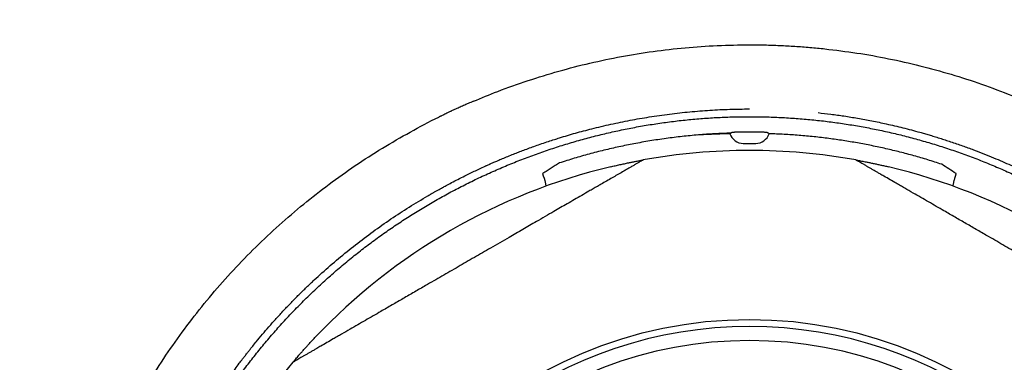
# Model space of a CAD drawing. Header units: millimetres. Extents: x 8 to 953, y 12 to 383.
# Tile 9 of 151: x 470 to 498, y 149 to 159. Entities that reach past the tile are written whole.
import ezdxf

# ---------------------------------------------------------------- set-up
doc = ezdxf.new("R2010")
doc.units = ezdxf.units.MM

msp = doc.modelspace()

# ---------------------------------------------------------------- linework, layer by layer
at = {"color": 7, "linetype": 'Continuous', "lineweight": 30}
for p, q in [((490.358, 156.008), (490.251, 156.008)), ((490.465, 156.008), (490.358, 156.008)), ((490.181, 155.688), (490.249, 155.688)), ((490.249, 155.688), (490.466, 155.688)), ((490.466, 155.688), (490.534, 155.688))]:
    msp.add_line(p, q, dxfattribs=at)
for radius in [124.992, 12.2]:
    msp.add_circle((490.358, 138.488), radius, dxfattribs=at)
for radius, start, end in [(17, 79.7499, 100.2501), (17, 103.4166, 136.5834), (17, 43.4166, 76.5834), (12, 16.5978, 163.4022), (11.6, 7.5287, 172.4713), (17, 139.7499, 160.2501)]:
    msp.add_arc((490.358, 138.488), radius, start, end, dxfattribs=at)
for centre, major_axis, start_param, end_param in [((490.181, 156.088), (0.4, 0), 3.460083, 4.712389), ((490.534, 156.088), (-0.4, 0), 1.570796, 2.820711)]:
    msp.add_ellipse(centre, major_axis=major_axis, ratio=0.999848, start_param=start_param, end_param=end_param, dxfattribs=at)
for points, knots in [([(482.515, 156.882), (482.744, 156.978), (483.253, 157.192), (484.062, 157.477), (484.937, 157.746), (485.823, 157.974), (486.718, 158.161), (487.622, 158.307), (488.53, 158.41), (489.443, 158.475), (490.053, 158.483), (490.358, 158.488)], [0, 0, 0, 0, 0.092197, 0.205673, 0.319148, 0.432623, 0.546099, 0.659574, 0.773049, 0.886525, 1, 1, 1, 1]), ([(482.514, 156.885), (482.488, 156.874), (482.416, 156.843), (482.3, 156.793), (482.17, 156.735), (482.055, 156.683), (481.957, 156.638), (481.874, 156.599), (481.798, 156.564), (481.731, 156.532), (481.675, 156.505), (481.63, 156.483), (481.595, 156.466), (481.569, 156.453), (481.551, 156.444), (481.539, 156.439), (481.533, 156.435), (481.529, 156.434), (481.529, 156.433), (481.529, 156.433), (481.529, 156.433), (481.529, 156.433)], [0, 0, 0, 0, 0.077605, 0.217172, 0.349228, 0.472556, 0.56412, 0.6487, 0.725673, 0.794417, 0.85431, 0.89701, 0.932772, 0.96124, 0.977596, 0.989516, 0.996895, 0.9989, 0.999529, 0.999776, 1, 1, 1, 1]), ([(470.473, 140.632), (470.51, 140.934), (470.583, 141.54), (470.746, 142.44), (470.946, 143.333), (471.188, 144.215), (471.47, 145.085), (471.791, 145.942), (472.152, 146.783), (472.55, 147.607), (472.985, 148.411), (473.457, 149.195), (473.964, 149.956), (474.506, 150.694), (475.08, 151.406), (475.687, 152.091), (476.324, 152.747), (476.991, 153.374), (477.685, 153.969), (478.406, 154.532), (479.152, 155.062), (479.921, 155.558), (480.714, 156.013), (481.251, 156.304), (481.528, 156.433), (481.529, 156.433)], [0, 0, 0, 0, 0.045451, 0.090901, 0.136352, 0.181802, 0.227253, 0.272703, 0.318154, 0.363604, 0.409055, 0.454506, 0.499956, 0.545407, 0.590857, 0.636308, 0.681758, 0.727209, 0.77266, 0.81811, 0.863561, 0.909011, 0.954462, 0.999912, 1, 1, 1, 1]), ([(472.284, 140.436), (472.298, 140.557), (472.326, 140.803), (472.379, 141.177), (472.442, 141.565), (472.516, 141.966), (472.606, 142.395), (472.714, 142.851), (472.809, 143.212), (472.879, 143.459), (472.918, 143.593), (472.961, 143.737), (473.009, 143.891), (473.059, 144.048), (473.13, 144.264), (473.222, 144.532), (473.337, 144.847), (473.451, 145.142), (473.562, 145.416), (473.67, 145.671), (473.77, 145.898), (473.861, 146.098), (473.944, 146.273), (474.007, 146.405), (474.052, 146.496), (474.08, 146.553), (474.107, 146.607), (474.133, 146.659), (474.158, 146.709), (474.19, 146.771), (474.232, 146.852), (474.288, 146.96), (474.354, 147.085), (474.432, 147.228), (474.521, 147.389), (474.622, 147.567), (474.74, 147.77), (474.878, 147.998), (475.036, 148.252), (475.213, 148.524), (475.409, 148.816), (475.626, 149.124), (475.81, 149.376), (475.944, 149.552), (476.017, 149.647), (476.08, 149.727), (476.187, 149.863), (476.39, 150.116), (476.647, 150.419), (476.91, 150.715), (477.123, 150.947), (477.338, 151.172), (477.554, 151.391), (477.771, 151.603), (477.989, 151.81), (478.29, 152.084), (478.678, 152.421), (479.163, 152.813), (479.66, 153.187), (480.168, 153.543), (480.686, 153.881), (481.056, 154.105), (481.261, 154.224), (481.294, 154.243), (481.318, 154.257), (481.341, 154.27), (481.367, 154.285), (481.396, 154.301), (481.427, 154.319), (481.476, 154.347), (481.544, 154.385), (481.636, 154.435), (481.753, 154.499), (481.9, 154.577), (482.078, 154.67), (482.279, 154.771), (482.47, 154.865), (482.648, 154.949), (482.764, 155.003), (482.842, 155.038), (482.88, 155.055), (482.917, 155.073), (482.951, 155.087), (482.975, 155.098), (482.992, 155.106), (483.032, 155.123), (483.101, 155.154), (483.211, 155.201), (483.341, 155.257), (483.493, 155.32), (483.647, 155.382), (483.8, 155.442), (483.95, 155.499), (484.11, 155.558), (484.279, 155.619), (484.457, 155.681), (484.637, 155.742), (484.805, 155.796), (485.062, 155.877), (485.415, 155.982), (485.902, 156.112), (486.418, 156.234), (486.962, 156.346), (487.518, 156.443), (488.084, 156.524), (488.659, 156.588), (489.23, 156.632), (489.796, 156.66), (490.171, 156.664), (490.358, 156.666)], [0, 0, 0, 0, 0.013674, 0.027897, 0.042673, 0.058009, 0.07391, 0.092059, 0.110904, 0.115956, 0.121056, 0.126612, 0.13296, 0.139176, 0.145257, 0.158572, 0.171176, 0.183057, 0.194205, 0.204613, 0.214272, 0.222147, 0.229431, 0.236122, 0.238588, 0.240961, 0.243241, 0.245428, 0.247523, 0.249524, 0.253285, 0.257831, 0.263164, 0.269287, 0.276202, 0.283914, 0.292425, 0.302692, 0.313931, 0.326146, 0.339342, 0.353522, 0.368688, 0.374544, 0.378419, 0.382238, 0.386046, 0.397935, 0.418871, 0.430833, 0.442664, 0.45436, 0.465921, 0.477345, 0.488631, 0.499778, 0.523234, 0.546655, 0.570033, 0.593358, 0.616617, 0.6398, 0.642195, 0.643291, 0.644198, 0.645218, 0.646351, 0.647596, 0.648954, 0.650424, 0.653869, 0.657806, 0.662234, 0.668932, 0.676504, 0.684947, 0.694254, 0.70053, 0.707142, 0.708672, 0.710219, 0.711783, 0.713364, 0.714312, 0.714862, 0.715423, 0.719185, 0.723386, 0.72896, 0.735151, 0.741956, 0.747636, 0.753679, 0.760082, 0.766843, 0.773958, 0.781424, 0.788175, 0.79391, 0.811857, 0.829687, 0.850759, 0.871657, 0.892377, 0.91437, 0.93614, 0.957677, 0.978968, 1, 1, 1, 1]), ([(490.358, 120.529), (490.209, 120.53), (489.913, 120.532), (489.47, 120.549), (489.027, 120.576), (488.587, 120.614), (488.15, 120.662), (487.717, 120.721), (487.289, 120.79), (486.862, 120.869), (486.435, 120.959), (486.008, 121.06), (485.581, 121.173), (485.157, 121.296), (484.735, 121.429), (484.317, 121.573), (483.901, 121.728), (483.489, 121.892), (483.081, 122.067), (482.679, 122.251), (482.282, 122.445), (481.89, 122.649), (481.505, 122.861), (481.126, 123.082), (480.755, 123.311), (480.39, 123.548), (480.028, 123.796), (479.67, 124.054), (479.318, 124.321), (478.972, 124.597), (478.634, 124.881), (478.303, 125.174), (477.978, 125.475), (477.663, 125.783), (477.355, 126.097), (477.057, 126.419), (476.767, 126.749), (476.484, 127.087), (476.211, 127.43), (475.948, 127.78), (475.693, 128.135), (475.447, 128.495), (475.209, 128.863), (474.98, 129.238), (474.758, 129.621), (474.545, 130.009), (474.342, 130.402), (474.148, 130.801), (473.963, 131.205), (473.787, 131.614), (473.622, 132.027), (473.467, 132.442), (473.322, 132.86), (473.187, 133.281), (473.064, 133.702), (472.951, 134.123), (472.849, 134.545), (472.757, 134.97), (472.674, 135.401), (472.602, 135.837), (472.54, 136.276), (472.489, 136.715), (472.449, 137.154), (472.42, 137.593), (472.403, 138.032), (472.397, 138.471), (472.402, 138.911), (472.418, 139.351), (472.445, 139.791), (472.483, 140.23), (472.531, 140.666), (472.59, 141.1), (472.658, 141.53), (472.738, 141.959), (472.828, 142.389), (472.929, 142.82), (473.041, 143.249), (473.163, 143.675), (473.296, 144.097), (473.439, 144.516), (473.593, 144.931), (473.757, 145.342), (473.93, 145.749), (474.114, 146.15), (474.307, 146.547), (474.51, 146.939), (474.721, 147.323), (474.94, 147.7), (475.168, 148.07), (475.404, 148.436), (475.652, 148.798), (475.91, 149.157), (476.178, 149.51), (476.454, 149.857), (476.739, 150.197), (477.033, 150.53), (477.335, 150.856), (477.644, 151.174), (477.961, 151.484), (478.285, 151.785), (478.616, 152.078), (478.955, 152.362), (479.299, 152.637), (479.649, 152.902), (480.003, 153.158), (480.363, 153.404), (480.73, 153.643), (481.104, 153.873), (481.486, 154.096), (481.873, 154.309), (482.266, 154.513), (482.663, 154.707), (483.066, 154.892), (483.474, 155.067), (483.885, 155.232), (484.3, 155.387), (484.718, 155.531), (485.138, 155.665), (485.559, 155.788), (485.981, 155.9), (486.403, 156.001), (486.829, 156.093), (487.261, 156.175), (487.699, 156.247), (488.14, 156.309), (488.583, 156.359), (489.025, 156.398), (489.469, 156.426), (489.913, 156.443), (490.209, 156.445), (490.358, 156.446)], [0, 0, 0, 0, 0.007888, 0.015756, 0.023608, 0.031448, 0.039281, 0.046974, 0.054668, 0.062371, 0.070049, 0.077877, 0.085702, 0.09353, 0.101365, 0.109212, 0.117075, 0.124961, 0.132808, 0.140647, 0.148482, 0.156318, 0.16416, 0.171872, 0.179599, 0.187344, 0.195067, 0.202928, 0.210774, 0.218611, 0.226443, 0.234275, 0.242111, 0.249957, 0.257728, 0.265504, 0.273292, 0.281097, 0.288922, 0.296634, 0.304376, 0.312152, 0.319842, 0.32768, 0.335518, 0.34336, 0.351211, 0.359074, 0.366956, 0.374859, 0.382738, 0.390596, 0.398438, 0.406268, 0.414091, 0.421771, 0.429453, 0.437141, 0.444904, 0.452793, 0.460652, 0.468485, 0.476297, 0.484094, 0.49188, 0.499661, 0.507471, 0.515277, 0.523085, 0.530898, 0.538722, 0.546422, 0.554141, 0.561885, 0.569638, 0.577526, 0.585395, 0.59325, 0.601095, 0.608936, 0.616777, 0.624623, 0.632463, 0.640292, 0.648112, 0.655931, 0.663751, 0.671438, 0.679136, 0.68685, 0.694586, 0.702464, 0.710333, 0.718195, 0.726057, 0.733923, 0.741797, 0.749685, 0.757529, 0.765367, 0.773205, 0.781047, 0.788898, 0.796623, 0.804365, 0.812131, 0.819824, 0.827663, 0.835495, 0.843327, 0.851163, 0.859008, 0.866866, 0.874741, 0.882602, 0.890446, 0.898278, 0.906103, 0.913924, 0.921607, 0.929297, 0.936997, 0.944777, 0.952695, 0.960595, 0.968482, 0.976361, 0.984237, 0.992115, 1, 1, 1, 1]), ([(490.358, 156.446), (490.506, 156.445), (490.802, 156.443), (491.246, 156.426), (491.688, 156.399), (492.129, 156.361), (492.565, 156.313), (492.998, 156.254), (493.427, 156.185), (493.853, 156.106), (494.28, 156.016), (494.707, 155.915), (495.134, 155.802), (495.558, 155.679), (495.98, 155.546), (496.399, 155.402), (496.814, 155.247), (497.226, 155.083), (497.634, 154.908), (498.036, 154.724), (498.433, 154.53), (498.826, 154.326), (499.211, 154.114), (499.589, 153.893), (499.96, 153.665), (500.326, 153.427), (500.688, 153.179), (501.045, 152.921), (501.398, 152.654), (501.743, 152.378), (502.082, 152.094), (502.413, 151.801), (502.737, 151.5), (503.053, 151.192), (503.36, 150.878), (503.658, 150.556), (503.949, 150.226), (504.231, 149.888), (504.504, 149.545), (504.768, 149.195), (505.022, 148.84), (505.268, 148.48), (505.506, 148.112), (505.736, 147.737), (505.957, 147.354), (506.17, 146.966), (506.374, 146.573), (506.568, 146.174), (506.753, 145.77), (506.928, 145.361), (507.094, 144.948), (507.249, 144.533), (507.393, 144.115), (507.528, 143.694), (507.651, 143.273), (507.764, 142.852), (507.866, 142.43), (507.958, 142.005), (508.041, 141.574), (508.114, 141.138), (508.176, 140.699), (508.227, 140.26), (508.266, 139.821), (508.295, 139.382), (508.312, 138.943), (508.318, 138.504), (508.313, 138.064), (508.297, 137.624), (508.27, 137.184), (508.233, 136.745), (508.184, 136.309), (508.126, 135.875), (508.057, 135.445), (507.978, 135.016), (507.888, 134.586), (507.786, 134.155), (507.674, 133.726), (507.552, 133.3), (507.419, 132.878), (507.276, 132.459), (507.123, 132.044), (506.959, 131.633), (506.785, 131.227), (506.602, 130.825), (506.408, 130.428), (506.206, 130.036), (505.994, 129.652), (505.775, 129.275), (505.548, 128.905), (505.311, 128.539), (505.064, 128.177), (504.806, 127.819), (504.538, 127.465), (504.261, 127.118), (503.976, 126.778), (503.683, 126.445), (503.381, 126.119), (503.071, 125.801), (502.754, 125.491), (502.43, 125.19), (502.099, 124.897), (501.76, 124.613), (501.416, 124.338), (501.067, 124.073), (500.712, 123.817), (500.352, 123.571), (499.985, 123.332), (499.611, 123.102), (499.229, 122.879), (498.842, 122.666), (498.45, 122.462), (498.052, 122.268), (497.649, 122.083), (497.241, 121.908), (496.83, 121.743), (496.415, 121.588), (495.998, 121.444), (495.577, 121.31), (495.156, 121.187), (494.734, 121.075), (494.313, 120.974), (493.887, 120.882), (493.454, 120.8), (493.017, 120.728), (492.575, 120.667), (492.133, 120.616), (491.69, 120.577), (491.247, 120.549), (490.802, 120.532), (490.506, 120.53), (490.358, 120.529)], [0, 0, 0, 0, 0.0078885, 0.0157561, 0.0236076, 0.0314478, 0.0392815, 0.0469735, 0.0546684, 0.0623707, 0.0700492, 0.0778768, 0.085702, 0.0935297, 0.1013646, 0.1092116, 0.1170753, 0.1249606, 0.1328082, 0.1406472, 0.1484823, 0.1563183, 0.1641601, 0.171872, 0.1795985, 0.1873443, 0.195067, 0.2029277, 0.2107741, 0.2186108, 0.2264427, 0.2342746, 0.2421113, 0.2499575, 0.2577278, 0.2655044, 0.2732923, 0.2810966, 0.2889223, 0.2966339, 0.3043755, 0.3121518, 0.3198415, 0.3276802, 0.3355183, 0.3433602, 0.3512107, 0.3590743, 0.3669557, 0.3748592, 0.3827383, 0.3905964, 0.3984382, 0.4062681, 0.4140908, 0.4217711, 0.4294531, 0.4371411, 0.4449041, 0.452793, 0.4606515, 0.4684845, 0.476297, 0.4840938, 0.4918802, 0.4996611, 0.5074709, 0.5152771, 0.5230846, 0.5308981, 0.5387224, 0.5464222, 0.5541414, 0.5618846, 0.5696378, 0.577526, 0.5853951, 0.59325, 0.6010953, 0.608936, 0.6167769, 0.6246228, 0.6324633, 0.6402916, 0.6481124, 0.6559306, 0.6637508, 0.671438, 0.6791363, 0.6868501, 0.6945856, 0.7024645, 0.7103327, 0.7181953, 0.7260571, 0.7339227, 0.7417972, 0.7496853, 0.7575292, 0.7653675, 0.7732051, 0.781047, 0.788898, 0.7966226, 0.8043652, 0.8121306, 0.8198242, 0.8276625, 0.8354954, 0.8433274, 0.8511633, 0.8590078, 0.8668656, 0.8747412, 0.8826023, 0.8904464, 0.8982783, 0.9061026, 0.913924, 0.9216074, 0.929297, 0.9369972, 0.9447767, 0.9526947, 0.9605948, 0.9684819, 0.976361, 0.9842371, 0.9921151, 1, 1, 1, 1]), ([(492.307, 156.561), (492.427, 156.547), (492.673, 156.519), (493.047, 156.466), (493.435, 156.403), (493.837, 156.329), (494.265, 156.239), (494.722, 156.131), (495.082, 156.036), (495.329, 155.966), (495.463, 155.927), (495.607, 155.884), (495.761, 155.836), (495.918, 155.786), (496.134, 155.715), (496.402, 155.623), (496.717, 155.508), (497.012, 155.394), (497.286, 155.283), (497.541, 155.175), (497.768, 155.075), (497.968, 154.984), (498.144, 154.901), (498.275, 154.838), (498.367, 154.793), (498.423, 154.765), (498.477, 154.738), (498.529, 154.712), (498.579, 154.687), (498.641, 154.655), (498.722, 154.614), (498.83, 154.558), (498.955, 154.491), (499.098, 154.414), (499.259, 154.324), (499.437, 154.223), (499.64, 154.105), (499.868, 153.967), (500.122, 153.809), (500.395, 153.633), (500.686, 153.437), (500.994, 153.22), (501.246, 153.035), (501.422, 152.902), (501.517, 152.828), (501.597, 152.766), (501.733, 152.659), (501.986, 152.455), (502.289, 152.198), (502.586, 151.935), (502.817, 151.722), (503.042, 151.507), (503.261, 151.291), (503.474, 151.074), (503.68, 150.856), (503.954, 150.556), (504.291, 150.167), (504.683, 149.682), (505.057, 149.186), (505.413, 148.678), (505.751, 148.159), (505.975, 147.789), (506.094, 147.585), (506.113, 147.551), (506.127, 147.528), (506.14, 147.504), (506.155, 147.478), (506.172, 147.449), (506.189, 147.418), (506.217, 147.369), (506.255, 147.301), (506.305, 147.209), (506.369, 147.092), (506.447, 146.945), (506.54, 146.767), (506.641, 146.566), (506.735, 146.375), (506.819, 146.197), (506.873, 146.081), (506.909, 146.003), (506.926, 145.966), (506.943, 145.928), (506.958, 145.895), (506.969, 145.87), (506.976, 145.853), (506.994, 145.814), (507.024, 145.744), (507.072, 145.634), (507.127, 145.504), (507.19, 145.352), (507.252, 145.198), (507.312, 145.045), (507.369, 144.895), (507.428, 144.736), (507.489, 144.567), (507.552, 144.388), (507.612, 144.209), (507.666, 144.04), (507.747, 143.783), (507.852, 143.43), (507.982, 142.943), (508.104, 142.427), (508.216, 141.883), (508.313, 141.327), (508.394, 140.761), (508.458, 140.186), (508.502, 139.615), (508.53, 139.049), (508.534, 138.674), (508.536, 138.488)], [0, 0, 0, 0, 0.013674, 0.027897, 0.042673, 0.058009, 0.07391, 0.092059, 0.110905, 0.115956, 0.121056, 0.126612, 0.13296, 0.139176, 0.145257, 0.158572, 0.171176, 0.183057, 0.194205, 0.204613, 0.214272, 0.222147, 0.229431, 0.236122, 0.238588, 0.240961, 0.243241, 0.245428, 0.247523, 0.249524, 0.253285, 0.257831, 0.263164, 0.269287, 0.276202, 0.283914, 0.292425, 0.302692, 0.31393, 0.326146, 0.339342, 0.353522, 0.368688, 0.374544, 0.378419, 0.382238, 0.386046, 0.397935, 0.418871, 0.430833, 0.442664, 0.45436, 0.465921, 0.477345, 0.488631, 0.499778, 0.523234, 0.546655, 0.570033, 0.593358, 0.616617, 0.6398, 0.642195, 0.643291, 0.644198, 0.645218, 0.646351, 0.647596, 0.648954, 0.650424, 0.653869, 0.657806, 0.662234, 0.668932, 0.676504, 0.684947, 0.694254, 0.70053, 0.707142, 0.708672, 0.710219, 0.711783, 0.713364, 0.714312, 0.714862, 0.715423, 0.719185, 0.723386, 0.72896, 0.735151, 0.741957, 0.747637, 0.753679, 0.760083, 0.766843, 0.773958, 0.781424, 0.788175, 0.79391, 0.811857, 0.829687, 0.850759, 0.871657, 0.892377, 0.91437, 0.93614, 0.957677, 0.978968, 1, 1, 1, 1]), ([(489.831, 155.98), (489.676, 155.974), (489.367, 155.962), (488.904, 155.929), (488.444, 155.885), (487.985, 155.828), (487.529, 155.759), (487.083, 155.68), (486.648, 155.592), (486.222, 155.494), (485.798, 155.385), (485.376, 155.266), (485.098, 155.177), (484.958, 155.133)], [0, 0, 0, 0, 0.093693, 0.187108, 0.280312, 0.373369, 0.466347, 0.559309, 0.647054, 0.735049, 0.823245, 0.911582, 1, 1, 1, 1]), ([(489.801, 155.962), (489.647, 155.957), (489.341, 155.948), (489.035, 155.933), (488.884, 155.925)], [0, 0, 0, 0, 0.503648, 1, 1, 1, 1]), ([(489.829, 155.98), (489.825, 155.977), (489.816, 155.971), (489.806, 155.966), (489.801, 155.962)], [0, 0, 0, 0, 0.42077, 1, 1, 1, 1]), ([(489.86, 155.997), (489.856, 155.995), (489.846, 155.989), (489.836, 155.983), (489.831, 155.98)], [0, 0, 0, 0, 0.417275, 1, 1, 1, 1]), ([(490.251, 156.008), (490.23, 156.008), (490.188, 156.007), (490.127, 156.007), (490.07, 156.006), (490.018, 156.004), (489.972, 156.003), (489.933, 156.002), (489.902, 156), (489.879, 155.999), (489.864, 155.998), (489.861, 155.998), (489.86, 155.997)], [0, 0, 0, 0, 0.092792, 0.185587, 0.278331, 0.371086, 0.464751, 0.558443, 0.655846, 0.75332, 0.861636, 1, 1, 1, 1]), ([(490.856, 155.997), (490.855, 155.997), (490.854, 155.998), (490.848, 155.998), (490.837, 155.999), (490.818, 156), (490.792, 156.001), (490.756, 156.003), (490.709, 156.004), (490.656, 156.005), (490.596, 156.007), (490.531, 156.007), (490.487, 156.008), (490.465, 156.008)], [0, 0, 0, 0, 0.074103, 0.148189, 0.235416, 0.322882, 0.409917, 0.508005, 0.606058, 0.704344, 0.802617, 0.901311, 1, 1, 1, 1]), ([(490.885, 155.98), (490.881, 155.982), (490.871, 155.988), (490.861, 155.994), (490.856, 155.997)], [0, 0, 0, 0, 0.4172747, 1, 1, 1, 1]), ([(490.914, 155.961), (490.91, 155.964), (490.901, 155.97), (490.891, 155.976), (490.885, 155.98)], [0, 0, 0, 0, 0.39994, 1, 1, 1, 1]), ([(495.818, 155.096), (495.687, 155.138), (495.426, 155.222), (495.031, 155.337), (494.634, 155.442), (494.233, 155.538), (493.829, 155.625), (493.425, 155.702), (493.019, 155.769), (492.609, 155.828), (492.191, 155.877), (491.766, 155.916), (491.34, 155.945), (491.056, 155.956), (490.914, 155.961)], [0, 0, 0, 0, 0.082301, 0.164625, 0.246949, 0.329249, 0.412027, 0.494805, 0.576655, 0.658505, 0.743865, 0.829252, 0.914639, 1, 1, 1, 1]), ([(487.333, 155.216), (487.332, 155.216), (487.331, 155.215), (487.323, 155.211), (487.311, 155.204), (487.292, 155.193), (487.267, 155.179), (487.236, 155.16), (487.199, 155.139), (487.15, 155.111), (487.088, 155.075), (487.009, 155.029), (486.925, 154.981), (486.836, 154.93), (486.729, 154.867), (486.601, 154.794), (486.452, 154.708), (486.299, 154.619), (486.16, 154.539), (486.032, 154.465), (485.916, 154.399), (485.768, 154.313), (485.591, 154.211), (485.385, 154.092), (485.185, 153.976), (484.99, 153.864), (484.781, 153.743), (484.552, 153.611), (484.257, 153.44), (483.915, 153.243), (483.569, 153.043), (483.264, 152.867), (482.934, 152.677), (482.539, 152.448), (482.077, 152.182), (481.615, 151.915), (481.201, 151.676), (480.835, 151.465), (480.517, 151.281), (480.2, 151.098), (479.915, 150.934), (479.663, 150.788), (479.443, 150.661), (479.224, 150.535), (478.998, 150.404), (478.806, 150.293), (478.647, 150.202), (478.508, 150.121), (478.351, 150.031), (478.197, 149.942), (478.075, 149.872), (477.984, 149.819), (477.904, 149.772), (477.826, 149.727), (477.75, 149.684), (477.678, 149.642), (477.611, 149.603), (477.548, 149.567), (477.5, 149.539), (477.464, 149.519), (477.439, 149.504), (477.418, 149.492), (477.4, 149.481), (477.386, 149.473), (477.384, 149.472), (477.383, 149.472)], [0, 0, 0, 0, 0.004931, 0.009863, 0.014918, 0.019973, 0.025981, 0.03199, 0.038125, 0.044261, 0.05392, 0.063583, 0.073423, 0.083264, 0.093086, 0.107971, 0.12286, 0.13792, 0.152981, 0.163085, 0.174487, 0.18589, 0.204997, 0.224109, 0.243219, 0.260493, 0.277767, 0.300588, 0.323418, 0.35861, 0.393821, 0.417777, 0.441737, 0.483596, 0.525472, 0.567398, 0.609341, 0.638238, 0.667144, 0.696087, 0.725046, 0.745259, 0.765472, 0.785725, 0.805977, 0.82858, 0.83994, 0.8513, 0.868438, 0.885573, 0.897073, 0.905584, 0.914095, 0.922658, 0.931219, 0.939763, 0.948306, 0.957013, 0.965716, 0.970791, 0.975866, 0.981032, 0.986197, 0.993043, 1, 1, 1, 1]), ([(484.958, 155.133), (484.919, 155.108), (484.84, 155.059), (484.722, 154.983), (484.605, 154.906), (484.527, 154.854), (484.488, 154.829)], [0, 0, 0, 0, 0.250855, 0.501141, 0.750855, 1, 1, 1, 1]), ([(486.413, 155.024), (486.457, 155.034), (486.545, 155.055), (486.675, 155.084), (486.802, 155.112), (486.918, 155.136), (487.023, 155.157), (487.104, 155.173), (487.171, 155.186), (487.223, 155.196), (487.267, 155.204), (487.3, 155.21), (487.32, 155.214), (487.331, 155.216), (487.332, 155.216), (487.333, 155.216)], [0, 0, 0, 0, 0.11313, 0.226419, 0.339578, 0.452532, 0.544148, 0.635703, 0.697416, 0.759228, 0.820754, 0.873714, 0.926603, 0.963306, 1, 1, 1, 1]), ([(503.333, 149.472), (503.332, 149.472), (503.331, 149.472), (503.323, 149.477), (503.311, 149.484), (503.292, 149.495), (503.267, 149.509), (503.236, 149.528), (503.199, 149.549), (503.15, 149.577), (503.088, 149.613), (503.009, 149.658), (502.925, 149.707), (502.836, 149.758), (502.729, 149.82), (502.601, 149.894), (502.452, 149.98), (502.299, 150.069), (502.16, 150.149), (502.032, 150.223), (501.916, 150.289), (501.768, 150.375), (501.591, 150.477), (501.385, 150.596), (501.185, 150.712), (500.99, 150.824), (500.781, 150.945), (500.552, 151.077), (500.257, 151.248), (499.915, 151.445), (499.569, 151.645), (499.264, 151.821), (498.934, 152.011), (498.539, 152.24), (498.077, 152.506), (497.615, 152.773), (497.201, 153.012), (496.835, 153.223), (496.517, 153.407), (496.2, 153.59), (495.915, 153.754), (495.663, 153.9), (495.443, 154.027), (495.224, 154.153), (494.998, 154.283), (494.806, 154.394), (494.647, 154.486), (494.508, 154.566), (494.351, 154.657), (494.197, 154.746), (494.075, 154.816), (493.984, 154.869), (493.904, 154.915), (493.826, 154.961), (493.75, 155.004), (493.678, 155.046), (493.611, 155.085), (493.548, 155.121), (493.5, 155.149), (493.464, 155.169), (493.439, 155.184), (493.418, 155.196), (493.4, 155.206), (493.386, 155.215), (493.384, 155.216), (493.383, 155.216)], [0, 0, 0, 0, 0.004931, 0.009863, 0.014918, 0.019973, 0.025981, 0.03199, 0.038125, 0.044261, 0.05392, 0.063583, 0.073423, 0.083264, 0.093086, 0.107971, 0.12286, 0.13792, 0.152981, 0.163085, 0.174487, 0.18589, 0.204997, 0.224109, 0.243219, 0.260493, 0.277767, 0.300588, 0.323418, 0.35861, 0.393821, 0.417777, 0.441737, 0.483596, 0.525472, 0.567398, 0.609341, 0.638238, 0.667144, 0.696087, 0.725046, 0.745259, 0.765472, 0.785725, 0.805977, 0.82858, 0.83994, 0.8513, 0.868438, 0.885573, 0.897073, 0.905584, 0.914095, 0.922658, 0.931219, 0.939763, 0.948306, 0.957013, 0.965716, 0.970791, 0.975866, 0.981032, 0.986197, 0.993043, 1, 1, 1, 1]), ([(493.383, 155.216), (493.384, 155.216), (493.386, 155.216), (493.403, 155.212), (493.426, 155.208), (493.453, 155.203), (493.491, 155.196), (493.541, 155.187), (493.607, 155.174), (493.684, 155.159), (493.773, 155.141), (493.874, 155.12), (493.979, 155.097), (494.085, 155.074), (494.193, 155.049), (494.266, 155.032), (494.302, 155.024)], [0, 0, 0, 0, 0.051378, 0.102801, 0.144909, 0.187186, 0.229378, 0.299141, 0.369181, 0.439133, 0.532226, 0.62551, 0.719076, 0.812844, 0.906595, 1, 1, 1, 1]), ([(496.228, 154.829), (496.159, 154.874), (496.023, 154.964), (495.886, 155.052), (495.818, 155.096)], [0, 0, 0, 0, 0.5, 1, 1, 1, 1]), ([(484.515, 154.724), (484.512, 154.732), (484.507, 154.748), (484.501, 154.769), (484.496, 154.787), (484.491, 154.806), (484.487, 154.823), (484.488, 154.827), (484.488, 154.829)], [0, 0, 0, 0, 0.126187, 0.252373, 0.382227, 0.512081, 0.752873, 1, 1, 1, 1]), ([(484.515, 154.724), (484.52, 154.707), (484.528, 154.681), (484.539, 154.64), (484.547, 154.608), (484.555, 154.573), (484.562, 154.537), (484.568, 154.503), (484.571, 154.481), (484.573, 154.472)], [0, 0, 0, 0, 0.256901, 0.389141, 0.52138, 0.649967, 0.778552, 0.910975, 1, 1, 1, 1]), ([(496.143, 154.472), (496.144, 154.479), (496.147, 154.5), (496.152, 154.532), (496.159, 154.569), (496.167, 154.604), (496.177, 154.643), (496.189, 154.685), (496.197, 154.711), (496.201, 154.724)], [0, 0, 0, 0, 0.073466, 0.202611, 0.331757, 0.464778, 0.597802, 0.797219, 1, 1, 1, 1]), ([(496.201, 154.724), (496.203, 154.732), (496.208, 154.748), (496.214, 154.769), (496.22, 154.787), (496.225, 154.806), (496.229, 154.824), (496.228, 154.827), (496.228, 154.829)], [0, 0, 0, 0, 0.126102, 0.252203, 0.38197, 0.511736, 0.75269, 1, 1, 1, 1]), ([(477.383, 149.472), (477.384, 149.473), (477.385, 149.474), (477.396, 149.488), (477.411, 149.505), (477.429, 149.526), (477.454, 149.555), (477.488, 149.594), (477.531, 149.644), (477.583, 149.704), (477.643, 149.772), (477.712, 149.849), (477.784, 149.928), (477.857, 150.009), (477.933, 150.09), (477.984, 150.144), (478.009, 150.172)], [0, 0, 0, 0, 0.051378, 0.102801, 0.144909, 0.187186, 0.229378, 0.299141, 0.369181, 0.439133, 0.532226, 0.62551, 0.719076, 0.812844, 0.906595, 1, 1, 1, 1])]:
    msp.add_open_spline(points, degree=3, knots=knots, dxfattribs=at)
for points in [[(490.358, 158.488), (490.501, 158.487), (490.787, 158.485), (491.217, 158.471), (491.646, 158.447), (492.074, 158.416), (492.359, 158.387), (492.502, 158.372)], [(492.502, 158.372), (492.805, 158.336), (493.41, 158.262), (494.31, 158.1), (495.203, 157.899), (496.085, 157.657), (496.956, 157.375), (497.812, 157.054), (498.653, 156.694), (499.477, 156.295), (500.281, 155.86), (501.065, 155.388), (501.827, 154.881), (502.564, 154.34), (503.276, 153.765), (503.961, 153.158), (504.617, 152.521), (505.244, 151.855), (505.839, 151.16), (506.402, 150.439), (506.932, 149.693), (507.427, 148.924), (507.886, 148.133), (508.309, 147.321), (508.694, 146.491), (509.041, 145.645), (509.348, 144.783), (509.616, 143.908), (509.844, 143.022), (510.031, 142.127), (510.177, 141.224), (510.281, 140.315), (510.346, 139.402), (510.354, 138.792), (510.358, 138.488)]]:
    msp.add_open_spline(points, degree=3, dxfattribs=at)

doc.saveas('drawing.dxf')
